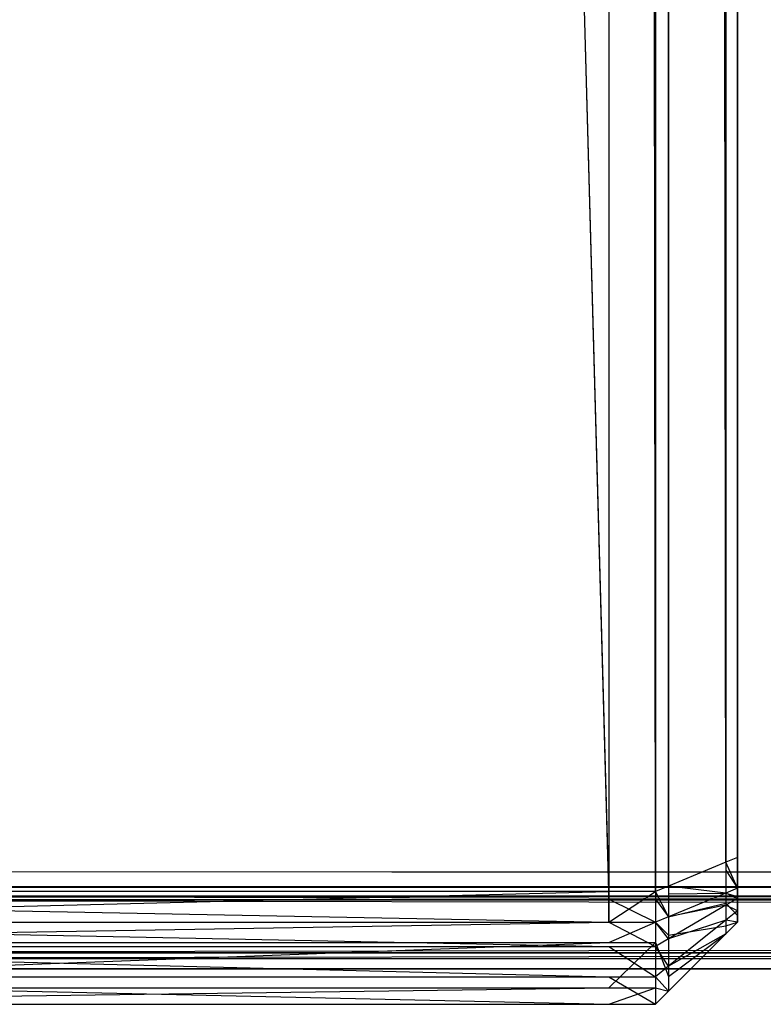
# Model space of a CAD drawing. Extents: x 0 to 0.418, y -0.27 to 0.
# Tile 8 of 129: x 0.00453 to 0.00906, y -0.27 to -0.26401. Entities that reach past the tile are written whole.
import ezdxf

# ---------------------------------------------------------------- set-up
doc = ezdxf.new("R2010")
doc.units = 0
for name, color, linetype in [('L18_KORPUS1_3___REPLACEMTFOREMP', 7, 'CONTINUOUS'), ('L20_KORPUS1_1___REPLACEMTFOREMP', 7, 'CONTINUOUS'), ('L21_KORPUS1_0___REPLACEMTFOREMP', 7, 'CONTINUOUS')]:
    doc.layers.add(name, color=color, linetype=linetype)

msp = doc.modelspace()

# ---------------------------------------------------------------- linework, layer by layer
at = {"layer": 'L18_KORPUS1_3___REPLACEMTFOREMP', "color": 8}
for points, invisible_edges in [([(0.008115, -0.269359, 1.508875), (0.000746, -0.00224, 1.508875), (0.000746, -0.269359, 1.508875), (0.008115, -0.269359, 1.508875)], 13), ([(0.000746, -0.00224, 1.508875), (0.008115, -0.269359, 1.508875), (0.008115, -0.005843, 1.508875), (0.000746, -0.00224, 1.508875)], 14), ([(0.000746, -0.002294, 0.006372), (0.008115, -0.269312, 0.006372), (0.000746, -0.269312, 0.006372), (0.000746, -0.002294, 0.006372)], 13), ([(0.008115, -0.269312, 0.006372), (0.000746, -0.002294, 0.006372), (0.008115, -0.005897, 0.006372), (0.008115, -0.269312, 0.006372)], 14), ([(0.008399, -0.269359, 1.508875), (0.008115, -0.005843, 1.508875), (0.008115, -0.269359, 1.508875), (0.008399, -0.269359, 1.508875)], 13), ([(0.008115, -0.005843, 1.508875), (0.008399, -0.269359, 1.508875), (0.008399, -0.005843, 1.508875), (0.008115, -0.005843, 1.508875)], 14), ([(0.008479, -0.269326, 1.508795), (0.008399, -0.005843, 1.508875), (0.008399, -0.269359, 1.508875), (0.008479, -0.269326, 1.508795)], 13), ([(0.008399, -0.005843, 1.508875), (0.008479, -0.269326, 1.508795), (0.008479, -0.005876, 1.508795), (0.008399, -0.005843, 1.508875)], 14), ([(0.008115, -0.005897, 0.006372), (0.008399, -0.269312, 0.006372), (0.008115, -0.269312, 0.006372), (0.008115, -0.005897, 0.006372)], 13), ([(0.008399, -0.269312, 0.006372), (0.008115, -0.005897, 0.006372), (0.008399, -0.005897, 0.006372), (0.008399, -0.269312, 0.006372)], 14), ([(0.008399, -0.005897, 0.006372), (0.008479, -0.269279, 0.006452), (0.008399, -0.269312, 0.006372), (0.008399, -0.005897, 0.006372)], 13), ([(0.008479, -0.269279, 0.006452), (0.008399, -0.005897, 0.006372), (0.008479, -0.00593, 0.006452), (0.008479, -0.269279, 0.006452)], 14), ([(0.008828, -0.269182, 1.508446), (0.008479, -0.005876, 1.508795), (0.008479, -0.269326, 1.508795), (0.008828, -0.269182, 1.508446)], 13), ([(0.008479, -0.005876, 1.508795), (0.008828, -0.269182, 1.508446), (0.008828, -0.00602, 1.508446), (0.008479, -0.005876, 1.508795)], 14), ([(0.008479, -0.00593, 0.006452), (0.008828, -0.269134, 0.006801), (0.008479, -0.269279, 0.006452), (0.008479, -0.00593, 0.006452)], 13), ([(0.008828, -0.269134, 0.006801), (0.008479, -0.00593, 0.006452), (0.008828, -0.006074, 0.006801), (0.008828, -0.269134, 0.006801)], 14), ([(0.008899, -0.269153, 1.508375), (0.008828, -0.00602, 1.508446), (0.008828, -0.269182, 1.508446), (0.008899, -0.269153, 1.508375)], 13), ([(0.008828, -0.00602, 1.508446), (0.008899, -0.269153, 1.508375), (0.008899, -0.006049, 1.508375), (0.008828, -0.00602, 1.508446)], 14), ([(0.008899, -0.006049, 1.508156), (0.008899, -0.269153, 1.508375), (0.008899, -0.269153, 1.508156), (0.008899, -0.006049, 1.508156)], 13), ([(0.008899, -0.269153, 1.508375), (0.008899, -0.006049, 1.508156), (0.008899, -0.006049, 1.508375), (0.008899, -0.269153, 1.508375)], 14), ([(0.008899, -0.269153, 1.508156), (0.008899, -0.269105, 0.007091), (0.008899, -0.006049, 1.508156), (0.008899, -0.269153, 1.508156)], 13), ([(0.008899, -0.006049, 1.508156), (0.008899, -0.269105, 0.007091), (0.008899, -0.006104, 0.007091), (0.008899, -0.006049, 1.508156)], 10), ([(0.008828, -0.006074, 0.006801), (0.008899, -0.269105, 0.006872), (0.008828, -0.269134, 0.006801), (0.008828, -0.006074, 0.006801)], 13), ([(0.008899, -0.269105, 0.006872), (0.008828, -0.006074, 0.006801), (0.008899, -0.006104, 0.006872), (0.008899, -0.269105, 0.006872)], 14), ([(0.008899, -0.006104, 0.006872), (0.008899, -0.269105, 0.007091), (0.008899, -0.269105, 0.006872), (0.008899, -0.006104, 0.006872)], 13), ([(0.008899, -0.269105, 0.007091), (0.008899, -0.006104, 0.006872), (0.008899, -0.006104, 0.007091), (0.008899, -0.269105, 0.007091)], 14), ([(0.008899, -0.269292, 0.006872), (0.008828, -0.269134, 0.006801), (0.008899, -0.269105, 0.006872), (0.008899, -0.269292, 0.006872)], 14), ([(0.008899, -0.269105, 0.006872), (0.008899, -0.269202, 0.007091), (0.008899, -0.269292, 0.006872), (0.008899, -0.269105, 0.006872)], 13), ([(0.008899, -0.269202, 0.007091), (0.008899, -0.269105, 0.006872), (0.008899, -0.269105, 0.007091), (0.008899, -0.269202, 0.007091)], 14), ([(0.008899, -0.269202, 1.508156), (0.008899, -0.269202, 0.007091), (0.008899, -0.269105, 0.007091), (0.008899, -0.269202, 1.508156)], 13), ([(0.008899, -0.269202, 1.508156), (0.008899, -0.269105, 0.007091), (0.008899, -0.269153, 1.508156), (0.008899, -0.269202, 1.508156)], 10), ([(0.008828, -0.269322, 0.006801), (0.008479, -0.269279, 0.006452), (0.008828, -0.269134, 0.006801), (0.008828, -0.269322, 0.006801)], 14), ([(0.008828, -0.269134, 0.006801), (0.008899, -0.269292, 0.006872), (0.008828, -0.269322, 0.006801), (0.008828, -0.269134, 0.006801)], 13), ([(0.008828, -0.269182, 1.508446), (0.008899, -0.269292, 1.508375), (0.008899, -0.269153, 1.508375), (0.008828, -0.269182, 1.508446)], 14), ([(0.008899, -0.269202, 1.508156), (0.008899, -0.269153, 1.508375), (0.008899, -0.269292, 1.508375), (0.008899, -0.269202, 1.508156)], 13), ([(0.008899, -0.269153, 1.508375), (0.008899, -0.269202, 1.508156), (0.008899, -0.269153, 1.508156), (0.008899, -0.269153, 1.508375)], 14), ([(0.008479, -0.269326, 1.508795), (0.008828, -0.269322, 1.508446), (0.008828, -0.269182, 1.508446), (0.008479, -0.269326, 1.508795)], 14), ([(0.008899, -0.269292, 1.508375), (0.008828, -0.269182, 1.508446), (0.008828, -0.269322, 1.508446), (0.008899, -0.269292, 1.508375)], 13), ([(0.008899, -0.269292, 1.508375), (0.008899, -0.269221, 1.508137), (0.008899, -0.269202, 1.508156), (0.008899, -0.269292, 1.508375)], 14), ([(0.008899, -0.269225, 0.007115), (0.008899, -0.269292, 0.006872), (0.008899, -0.269202, 0.007091), (0.008899, -0.269225, 0.007115)], 14), ([(0.008899, -0.269221, 1.508137), (0.008899, -0.269225, 0.007115), (0.008899, -0.269202, 0.007091), (0.008899, -0.269221, 1.508137)], 13), ([(0.008899, -0.269221, 1.508137), (0.008899, -0.269202, 0.007091), (0.008899, -0.269202, 1.508156), (0.008899, -0.269221, 1.508137)], 10), ([(0.008899, -0.269221, 1.508137), (0.008899, -0.269292, 1.508375), (0.008899, -0.269343, 1.508324), (0.008899, -0.269221, 1.508137)], 13), ([(0.008899, -0.269343, 1.508324), (0.008899, -0.269265, 1.508093), (0.008899, -0.269221, 1.508137), (0.008899, -0.269343, 1.508324)], 14), ([(0.008899, -0.269265, 1.508093), (0.008899, -0.269254, 0.007144), (0.008899, -0.269221, 1.508137), (0.008899, -0.269265, 1.508093)], 13), ([(0.008899, -0.269221, 1.508137), (0.008899, -0.269254, 0.007144), (0.008899, -0.269225, 0.007115), (0.008899, -0.269221, 1.508137)], 10), ([(0.008899, -0.269254, 0.007144), (0.008899, -0.269354, 0.006934), (0.008899, -0.269225, 0.007115), (0.008899, -0.269254, 0.007144)], 14), ([(0.008899, -0.269292, 0.006872), (0.008899, -0.269225, 0.007115), (0.008899, -0.269354, 0.006934), (0.008899, -0.269292, 0.006872)], 13), ([(0.008479, -0.269466, 0.006452), (0.008399, -0.269312, 0.006372), (0.008479, -0.269279, 0.006452), (0.008479, -0.269466, 0.006452)], 14), ([(0.008479, -0.269279, 0.006452), (0.008828, -0.269322, 0.006801), (0.008479, -0.269466, 0.006452), (0.008479, -0.269279, 0.006452)], 13), ([(0.008899, -0.269281, 0.00717), (0.008899, -0.26943, 0.00701), (0.008899, -0.269254, 0.007144), (0.008899, -0.269281, 0.00717)], 14), ([(0.008899, -0.269354, 0.006934), (0.008899, -0.269254, 0.007144), (0.008899, -0.26943, 0.00701), (0.008899, -0.269354, 0.006934)], 13), ([(0.008899, -0.269254, 0.007144), (0.008899, -0.269281, 0.007314), (0.008899, -0.269281, 0.00717), (0.008899, -0.269254, 0.007144)], 13), ([(0.008899, -0.269281, 0.007314), (0.008899, -0.269254, 0.007144), (0.008899, -0.269281, 1.507949), (0.008899, -0.269281, 0.007314)], 10), ([(0.008899, -0.269281, 1.507949), (0.008899, -0.269254, 0.007144), (0.008899, -0.269281, 1.508077), (0.008899, -0.269281, 1.507949)], 13), ([(0.008899, -0.269281, 1.508077), (0.008899, -0.269254, 0.007144), (0.008899, -0.269265, 1.508093), (0.008899, -0.269281, 1.508077)], 10), ([(0.008899, -0.269265, 1.508093), (0.008899, -0.269343, 1.508324), (0.008899, -0.269458, 1.508209), (0.008899, -0.269265, 1.508093)], 13), ([(0.008899, -0.269458, 1.508209), (0.008899, -0.269281, 1.508077), (0.008899, -0.269265, 1.508093), (0.008899, -0.269458, 1.508209)], 14), ([(0.008899, -0.26943, 0.00701), (0.008899, -0.269281, 0.00717), (0.008899, -0.269499, 0.007079), (0.008899, -0.26943, 0.00701)], 13), ([(0.008899, -0.269281, 1.507949), (0.008899, -0.269499, 1.508168), (0.008899, -0.269499, 1.507949), (0.008899, -0.269281, 1.507949)], 13), ([(0.008899, -0.269499, 1.508168), (0.008899, -0.269281, 1.507949), (0.008899, -0.269281, 1.508077), (0.008899, -0.269499, 1.508168)], 14), ([(0.008899, -0.269281, 0.00717), (0.008899, -0.269499, 0.007314), (0.008899, -0.269499, 0.007079), (0.008899, -0.269281, 0.00717)], 13), ([(0.008899, -0.269499, 0.007314), (0.008899, -0.269281, 0.00717), (0.008899, -0.269281, 0.007314), (0.008899, -0.269499, 0.007314)], 14), ([(0.008899, -0.269281, 1.508077), (0.008899, -0.269458, 1.508209), (0.008899, -0.269499, 1.508168), (0.008899, -0.269281, 1.508077)], 13), ([(0.008899, -0.269281, 0.007314), (0.008899, -0.269499, 1.507949), (0.008899, -0.269499, 0.007314), (0.008899, -0.269281, 0.007314)], 13), ([(0.008899, -0.269499, 1.507949), (0.008899, -0.269281, 0.007314), (0.008899, -0.269281, 1.507949), (0.008899, -0.269499, 1.507949)], 14), ([(0.008115, -0.269312, 0.006372), (0.000746, -0.269499, 0.006372), (0.000746, -0.269312, 0.006372), (0.008115, -0.269312, 0.006372)], 13), ([(0.000746, -0.269499, 0.006372), (0.008115, -0.269312, 0.006372), (0.008115, -0.269499, 0.006372), (0.000746, -0.269499, 0.006372)], 14), ([(0.008399, -0.269312, 0.006372), (0.008115, -0.269499, 0.006372), (0.008115, -0.269312, 0.006372), (0.008399, -0.269312, 0.006372)], 13), ([(0.008115, -0.269499, 0.006372), (0.008399, -0.269312, 0.006372), (0.008399, -0.269499, 0.006372), (0.008115, -0.269499, 0.006372)], 14), ([(0.008399, -0.269312, 0.006372), (0.008479, -0.269466, 0.006452), (0.008399, -0.269499, 0.006372), (0.008399, -0.269312, 0.006372)], 13), ([(0.008399, -0.269359, 1.508875), (0.008479, -0.269466, 1.508795), (0.008479, -0.269326, 1.508795), (0.008399, -0.269359, 1.508875)], 14), ([(0.008479, -0.269466, 1.508795), (0.008828, -0.269383, 1.508385), (0.008828, -0.269322, 1.508446), (0.008479, -0.269466, 1.508795)], 14), ([(0.008828, -0.269396, 0.006875), (0.008479, -0.269466, 0.006452), (0.008828, -0.269322, 0.006801), (0.008828, -0.269396, 0.006875)], 14), ([(0.008828, -0.269322, 1.508446), (0.008479, -0.269326, 1.508795), (0.008479, -0.269466, 1.508795), (0.008828, -0.269322, 1.508446)], 13), ([(0.008828, -0.269322, 1.508446), (0.008899, -0.269343, 1.508324), (0.008899, -0.269292, 1.508375), (0.008828, -0.269322, 1.508446)], 14), ([(0.008899, -0.269354, 0.006934), (0.008828, -0.269322, 0.006801), (0.008899, -0.269292, 0.006872), (0.008899, -0.269354, 0.006934)], 14), ([(0.008899, -0.269343, 1.508324), (0.008828, -0.269322, 1.508446), (0.008828, -0.269383, 1.508385), (0.008899, -0.269343, 1.508324)], 13), ([(0.008828, -0.269322, 0.006801), (0.008899, -0.269354, 0.006934), (0.008828, -0.269396, 0.006875), (0.008828, -0.269322, 0.006801)], 13), ([(0.008828, -0.269383, 1.508385), (0.008899, -0.269458, 1.508209), (0.008899, -0.269343, 1.508324), (0.008828, -0.269383, 1.508385)], 14), ([(0.008115, -0.269499, 1.508875), (0.000746, -0.269359, 1.508875), (0.000746, -0.269499, 1.508875), (0.008115, -0.269499, 1.508875)], 13), ([(0.000746, -0.269359, 1.508875), (0.008115, -0.269499, 1.508875), (0.008115, -0.269359, 1.508875), (0.000746, -0.269359, 1.508875)], 14), ([(0.008399, -0.269499, 1.508875), (0.008115, -0.269359, 1.508875), (0.008115, -0.269499, 1.508875), (0.008399, -0.269499, 1.508875)], 13), ([(0.008115, -0.269359, 1.508875), (0.008399, -0.269499, 1.508875), (0.008399, -0.269359, 1.508875), (0.008115, -0.269359, 1.508875)], 14), ([(0.008479, -0.269466, 1.508795), (0.008399, -0.269359, 1.508875), (0.008399, -0.269499, 1.508875), (0.008479, -0.269466, 1.508795)], 13), ([(0.008828, -0.269383, 1.508385), (0.008479, -0.269466, 1.508795), (0.008479, -0.269578, 1.508683), (0.008828, -0.269383, 1.508385)], 13), ([(0.008479, -0.269578, 1.508683), (0.008828, -0.269521, 1.508247), (0.008828, -0.269383, 1.508385), (0.008479, -0.269578, 1.508683)], 14), ([(0.008828, -0.269487, 0.006966), (0.008479, -0.2696, 0.006586), (0.008828, -0.269396, 0.006875), (0.008828, -0.269487, 0.006966)], 14), ([(0.008479, -0.269466, 0.006452), (0.008828, -0.269396, 0.006875), (0.008479, -0.2696, 0.006586), (0.008479, -0.269466, 0.006452)], 13), ([(0.008899, -0.26943, 0.00701), (0.008828, -0.269396, 0.006875), (0.008899, -0.269354, 0.006934), (0.008899, -0.26943, 0.00701)], 14), ([(0.008899, -0.269458, 1.508209), (0.008828, -0.269383, 1.508385), (0.008828, -0.269521, 1.508247), (0.008899, -0.269458, 1.508209)], 13), ([(0.008828, -0.269396, 0.006875), (0.008899, -0.26943, 0.00701), (0.008828, -0.269487, 0.006966), (0.008828, -0.269396, 0.006875)], 13), ([(0.008399, -0.269499, 1.508875), (0.008479, -0.269578, 1.508683), (0.008479, -0.269466, 1.508795), (0.008399, -0.269499, 1.508875)], 14), ([(0.008479, -0.2696, 0.006586), (0.008399, -0.269499, 0.006372), (0.008479, -0.269466, 0.006452), (0.008479, -0.2696, 0.006586)], 14), ([(0.008899, -0.269499, 0.007079), (0.008828, -0.269487, 0.006966), (0.008899, -0.26943, 0.00701), (0.008899, -0.269499, 0.007079)], 14), ([(0.008828, -0.269521, 1.508247), (0.008899, -0.269499, 1.508168), (0.008899, -0.269458, 1.508209), (0.008828, -0.269521, 1.508247)], 14), ([(0.008115, -0.269499, 1.508875), (0.000746, -0.269623, 1.508752), (0.008115, -0.269623, 1.508752), (0.008115, -0.269499, 1.508875)], 13), ([(0.000746, -0.269623, 1.508752), (0.008115, -0.269499, 1.508875), (0.000746, -0.269499, 1.508875), (0.000746, -0.269623, 1.508752)], 14), ([(0.008115, -0.269647, 0.00652), (0.000746, -0.269499, 0.006372), (0.008115, -0.269499, 0.006372), (0.008115, -0.269647, 0.00652)], 13), ([(0.000746, -0.269499, 0.006372), (0.008115, -0.269647, 0.00652), (0.000746, -0.269647, 0.00652), (0.000746, -0.269499, 0.006372)], 14), ([(0.008399, -0.269499, 1.508875), (0.008115, -0.269623, 1.508752), (0.008399, -0.269623, 1.508752), (0.008399, -0.269499, 1.508875)], 13), ([(0.008115, -0.269623, 1.508752), (0.008399, -0.269499, 1.508875), (0.008115, -0.269499, 1.508875), (0.008115, -0.269623, 1.508752)], 14), ([(0.008399, -0.269647, 0.00652), (0.008115, -0.269499, 0.006372), (0.008399, -0.269499, 0.006372), (0.008399, -0.269647, 0.00652)], 13), ([(0.008115, -0.269499, 0.006372), (0.008399, -0.269647, 0.00652), (0.008115, -0.269647, 0.00652), (0.008115, -0.269499, 0.006372)], 14), ([(0.008479, -0.269578, 1.508683), (0.008399, -0.269499, 1.508875), (0.008399, -0.269623, 1.508752), (0.008479, -0.269578, 1.508683)], 13), ([(0.008399, -0.269499, 0.006372), (0.008479, -0.2696, 0.006586), (0.008399, -0.269647, 0.00652), (0.008399, -0.269499, 0.006372)], 13), ([(0.008828, -0.269571, 0.00705), (0.008479, -0.269767, 0.006753), (0.008828, -0.269487, 0.006966), (0.008828, -0.269571, 0.00705)], 14), ([(0.008479, -0.2696, 0.006586), (0.008828, -0.269487, 0.006966), (0.008479, -0.269767, 0.006753), (0.008479, -0.2696, 0.006586)], 13), ([(0.008828, -0.269521, 1.508247), (0.008479, -0.269578, 1.508683), (0.008479, -0.269829, 1.508432), (0.008828, -0.269521, 1.508247)], 13), ([(0.008479, -0.269829, 1.508432), (0.008828, -0.269571, 1.508197), (0.008828, -0.269521, 1.508247), (0.008479, -0.269829, 1.508432)], 14), ([(0.008828, -0.269487, 0.006966), (0.008899, -0.269499, 0.007079), (0.008828, -0.269571, 0.00705), (0.008828, -0.269487, 0.006966)], 13), ([(0.008899, -0.269499, 1.508168), (0.008828, -0.269571, 1.507978), (0.008899, -0.269499, 1.507949), (0.008899, -0.269499, 1.508168)], 13), ([(0.008828, -0.269571, 1.507978), (0.008899, -0.269499, 1.508168), (0.008828, -0.269571, 1.508197), (0.008828, -0.269571, 1.507978)], 14), ([(0.008899, -0.269499, 0.007079), (0.008828, -0.269571, 0.007285), (0.008828, -0.269571, 0.00705), (0.008899, -0.269499, 0.007079)], 13), ([(0.008828, -0.269571, 0.007285), (0.008899, -0.269499, 0.007079), (0.008899, -0.269499, 0.007314), (0.008828, -0.269571, 0.007285)], 14), ([(0.008899, -0.269499, 1.508168), (0.008828, -0.269521, 1.508247), (0.008828, -0.269571, 1.508197), (0.008899, -0.269499, 1.508168)], 13), ([(0.008899, -0.269499, 0.007314), (0.008828, -0.269571, 1.507978), (0.008828, -0.269571, 0.007285), (0.008899, -0.269499, 0.007314)], 13), ([(0.008828, -0.269571, 1.507978), (0.008899, -0.269499, 0.007314), (0.008899, -0.269499, 1.507949), (0.008828, -0.269571, 1.507978)], 14), ([(0.008399, -0.269623, 1.508752), (0.008479, -0.269829, 1.508432), (0.008479, -0.269578, 1.508683), (0.008399, -0.269623, 1.508752)], 14), ([(0.008479, -0.269767, 0.006753), (0.008828, -0.269571, 0.00705), (0.008479, -0.269919, 0.006905), (0.008479, -0.269767, 0.006753)], 13), ([(0.008828, -0.269571, 0.007285), (0.008479, -0.269919, 1.508123), (0.008479, -0.269919, 0.00714), (0.008828, -0.269571, 0.007285)], 13), ([(0.008479, -0.269919, 1.508123), (0.008828, -0.269571, 0.007285), (0.008828, -0.269571, 1.507978), (0.008479, -0.269919, 1.508123)], 14), ([(0.008828, -0.269571, 1.508197), (0.008479, -0.269829, 1.508432), (0.008479, -0.269919, 1.508342), (0.008828, -0.269571, 1.508197)], 13), ([(0.008828, -0.269571, 0.00705), (0.008479, -0.269919, 0.00714), (0.008479, -0.269919, 0.006905), (0.008828, -0.269571, 0.00705)], 13), ([(0.008479, -0.269919, 0.00714), (0.008828, -0.269571, 0.00705), (0.008828, -0.269571, 0.007285), (0.008479, -0.269919, 0.00714)], 14), ([(0.008828, -0.269571, 1.508197), (0.008479, -0.269919, 1.508123), (0.008828, -0.269571, 1.507978), (0.008828, -0.269571, 1.508197)], 13), ([(0.008479, -0.269919, 1.508123), (0.008828, -0.269571, 1.508197), (0.008479, -0.269919, 1.508342), (0.008479, -0.269919, 1.508123)], 14), ([(0.008115, -0.269623, 1.508752), (0.000746, -0.269899, 1.508475), (0.008115, -0.269899, 1.508475), (0.008115, -0.269623, 1.508752)], 13), ([(0.000746, -0.269899, 1.508475), (0.008115, -0.269623, 1.508752), (0.000746, -0.269623, 1.508752), (0.000746, -0.269899, 1.508475)], 14), ([(0.008115, -0.269831, 0.006704), (0.000746, -0.269647, 0.00652), (0.008115, -0.269647, 0.00652), (0.008115, -0.269831, 0.006704)], 13), ([(0.000746, -0.269647, 0.00652), (0.008115, -0.269831, 0.006704), (0.000746, -0.269831, 0.006704), (0.000746, -0.269647, 0.00652)], 14), ([(0.008399, -0.269623, 1.508752), (0.008115, -0.269899, 1.508475), (0.008399, -0.269899, 1.508475), (0.008399, -0.269623, 1.508752)], 13), ([(0.008115, -0.269899, 1.508475), (0.008399, -0.269623, 1.508752), (0.008115, -0.269623, 1.508752), (0.008115, -0.269899, 1.508475)], 14), ([(0.008399, -0.269831, 0.006704), (0.008115, -0.269647, 0.00652), (0.008399, -0.269647, 0.00652), (0.008399, -0.269831, 0.006704)], 13), ([(0.008115, -0.269647, 0.00652), (0.008399, -0.269831, 0.006704), (0.008115, -0.269831, 0.006704), (0.008115, -0.269647, 0.00652)], 14), ([(0.008479, -0.269767, 0.006753), (0.008399, -0.269647, 0.00652), (0.008479, -0.2696, 0.006586), (0.008479, -0.269767, 0.006753)], 14), ([(0.008479, -0.269829, 1.508432), (0.008399, -0.269623, 1.508752), (0.008399, -0.269899, 1.508475), (0.008479, -0.269829, 1.508432)], 13), ([(0.008399, -0.269647, 0.00652), (0.008479, -0.269767, 0.006753), (0.008399, -0.269831, 0.006704), (0.008399, -0.269647, 0.00652)], 13), ([(0.008479, -0.269919, 0.006905), (0.008399, -0.269831, 0.006704), (0.008479, -0.269767, 0.006753), (0.008479, -0.269919, 0.006905)], 14), ([(0.008115, -0.269999, 0.006872), (0.000746, -0.269831, 0.006704), (0.008115, -0.269831, 0.006704), (0.008115, -0.269999, 0.006872)], 13), ([(0.000746, -0.269831, 0.006704), (0.008115, -0.269999, 0.006872), (0.000746, -0.269999, 0.006872), (0.000746, -0.269831, 0.006704)], 14), ([(0.008399, -0.269999, 0.006872), (0.008115, -0.269831, 0.006704), (0.008399, -0.269831, 0.006704), (0.008399, -0.269999, 0.006872)], 13), ([(0.008115, -0.269831, 0.006704), (0.008399, -0.269999, 0.006872), (0.008115, -0.269999, 0.006872), (0.008115, -0.269831, 0.006704)], 14), ([(0.008399, -0.269899, 1.508475), (0.008479, -0.269919, 1.508342), (0.008479, -0.269829, 1.508432), (0.008399, -0.269899, 1.508475)], 14), ([(0.008399, -0.269831, 0.006704), (0.008479, -0.269919, 0.006905), (0.008399, -0.269999, 0.006872), (0.008399, -0.269831, 0.006704)], 13), ([(0.008115, -0.269899, 1.508475), (0.000746, -0.269999, 1.508375), (0.008115, -0.269999, 1.508375), (0.008115, -0.269899, 1.508475)], 13), ([(0.000746, -0.269999, 1.508375), (0.008115, -0.269899, 1.508475), (0.000746, -0.269899, 1.508475), (0.000746, -0.269999, 1.508375)], 14), ([(0.008399, -0.269899, 1.508475), (0.008115, -0.269999, 1.508375), (0.008399, -0.269999, 1.508375), (0.008399, -0.269899, 1.508475)], 13), ([(0.008115, -0.269999, 1.508375), (0.008399, -0.269899, 1.508475), (0.008115, -0.269899, 1.508475), (0.008115, -0.269999, 1.508375)], 14), ([(0.008479, -0.269919, 1.508342), (0.008399, -0.269899, 1.508475), (0.008399, -0.269999, 1.508375), (0.008479, -0.269919, 1.508342)], 13), ([(0.008479, -0.269919, 1.508342), (0.008399, -0.269999, 1.508156), (0.008479, -0.269919, 1.508123), (0.008479, -0.269919, 1.508342)], 13), ([(0.008399, -0.269999, 1.508156), (0.008479, -0.269919, 1.508342), (0.008399, -0.269999, 1.508375), (0.008399, -0.269999, 1.508156)], 14), ([(0.008479, -0.269919, 0.006905), (0.008399, -0.269999, 0.007107), (0.008399, -0.269999, 0.006872), (0.008479, -0.269919, 0.006905)], 13), ([(0.008399, -0.269999, 0.007107), (0.008479, -0.269919, 0.006905), (0.008479, -0.269919, 0.00714), (0.008399, -0.269999, 0.007107)], 14), ([(0.008479, -0.269919, 0.00714), (0.008399, -0.269999, 1.508156), (0.008399, -0.269999, 0.007107), (0.008479, -0.269919, 0.00714)], 13), ([(0.008399, -0.269999, 1.508156), (0.008479, -0.269919, 0.00714), (0.008479, -0.269919, 1.508123), (0.008399, -0.269999, 1.508156)], 14), ([(0.008115, -0.269999, 0.007107), (0.000746, -0.269999, 0.006872), (0.008115, -0.269999, 0.006872), (0.008115, -0.269999, 0.007107)], 13), ([(0.000746, -0.269999, 0.006872), (0.008115, -0.269999, 0.007107), (0.000746, -0.269999, 0.007107), (0.000746, -0.269999, 0.006872)], 14), ([(0.008115, -0.269999, 1.508156), (0.000746, -0.269999, 0.007107), (0.008115, -0.269999, 0.007107), (0.008115, -0.269999, 1.508156)], 13), ([(0.000746, -0.269999, 0.007107), (0.008115, -0.269999, 1.508156), (0.000746, -0.269999, 1.508156), (0.000746, -0.269999, 0.007107)], 14), ([(0.008115, -0.269999, 1.508375), (0.000746, -0.269999, 1.508156), (0.008115, -0.269999, 1.508156), (0.008115, -0.269999, 1.508375)], 13), ([(0.000746, -0.269999, 1.508156), (0.008115, -0.269999, 1.508375), (0.000746, -0.269999, 1.508375), (0.000746, -0.269999, 1.508156)], 14), ([(0.008399, -0.269999, 0.007107), (0.008115, -0.269999, 0.006872), (0.008399, -0.269999, 0.006872), (0.008399, -0.269999, 0.007107)], 13), ([(0.008115, -0.269999, 0.006872), (0.008399, -0.269999, 0.007107), (0.008115, -0.269999, 0.007107), (0.008115, -0.269999, 0.006872)], 14), ([(0.008399, -0.269999, 1.508156), (0.008115, -0.269999, 0.007107), (0.008399, -0.269999, 0.007107), (0.008399, -0.269999, 1.508156)], 13), ([(0.008115, -0.269999, 0.007107), (0.008399, -0.269999, 1.508156), (0.008115, -0.269999, 1.508156), (0.008115, -0.269999, 0.007107)], 14), ([(0.008399, -0.269999, 1.508375), (0.008115, -0.269999, 1.508156), (0.008399, -0.269999, 1.508156), (0.008399, -0.269999, 1.508375)], 13), ([(0.008115, -0.269999, 1.508156), (0.008399, -0.269999, 1.508375), (0.008115, -0.269999, 1.508375), (0.008115, -0.269999, 1.508156)], 14)]:
    msp.add_3dface(points, dxfattribs=dict(at, invisible_edges=invisible_edges))
at = {"layer": 'L20_KORPUS1_1___REPLACEMTFOREMP', "color": 8}
for points, invisible_edges in [([(0.000908, -0.26919), (0.000912, -0.000594), (0.209002, -0.26919), (0.000908, -0.26919)], 15), ([(0.000912, -0.000595, 0.007694), (0.000908, -0.269188, 0.007694), (0.209002, -0.269188, 0.007694), (0.000912, -0.000595, 0.007694)], 15), ([(0.209002, -0.26919), (0.000912, -0.000594), (0.209002, -0.000594), (0.209002, -0.26919)], 10), ([(0.000912, -0.000595, 0.007694), (0.209002, -0.269188, 0.007694), (0.209002, -0.000595, 0.007694), (0.000912, -0.000595, 0.007694)], 15), ([(0.209002, -0.269284, 0.007694), (0.000908, -0.269188, 0.007694), (0.000908, -0.269284, 0.007694), (0.209002, -0.269284, 0.007694)], 13), ([(0.000908, -0.269188, 0.007694), (0.209002, -0.269284, 0.007694), (0.209002, -0.269188, 0.007694), (0.000908, -0.269188, 0.007694)], 14), ([(0.209002, -0.26919), (0.000908, -0.269284), (0.000908, -0.26919), (0.209002, -0.26919)], 13), ([(0.000908, -0.269284), (0.209002, -0.26919), (0.209002, -0.269284), (0.000908, -0.269284)], 14), ([(0.209002, -0.269284), (0.000876, -0.269363, 0.00008), (0.000908, -0.269284), (0.209002, -0.269284)], 13), ([(0.000876, -0.269363, 0.00008), (0.209002, -0.269284), (0.209002, -0.269363, 0.00008), (0.000876, -0.269363, 0.00008)], 14), ([(0.209002, -0.269284, 0.007694), (0.000885, -0.26934, 0.007637), (0.209002, -0.26934, 0.007637), (0.209002, -0.269284, 0.007694)], 13), ([(0.000885, -0.26934, 0.007637), (0.209002, -0.269284, 0.007694), (0.000908, -0.269284, 0.007694), (0.000885, -0.26934, 0.007637)], 14), ([(0.209002, -0.26934, 0.007637), (0.000743, -0.269684, 0.007293), (0.209002, -0.269684, 0.007293), (0.209002, -0.26934, 0.007637)], 13), ([(0.000743, -0.269684, 0.007293), (0.209002, -0.26934, 0.007637), (0.000885, -0.26934, 0.007637), (0.000743, -0.269684, 0.007293)], 14), ([(0.000876, -0.269363, 0.00008), (0.209002, -0.26972, 0.000436), (0.000728, -0.26972, 0.000436), (0.000876, -0.269363, 0.00008)], 14), ([(0.209002, -0.26972, 0.000436), (0.000876, -0.269363, 0.00008), (0.209002, -0.269363, 0.00008), (0.209002, -0.26972, 0.000436)], 13), ([(0.209002, -0.269783, 0.007194), (0.000743, -0.269684, 0.007293), (0.000702, -0.269783, 0.007194), (0.209002, -0.269783, 0.007194)], 13), ([(0.000743, -0.269684, 0.007293), (0.209002, -0.269783, 0.007194), (0.209002, -0.269684, 0.007293), (0.000743, -0.269684, 0.007293)], 14), ([(0.209002, -0.26972, 0.000436), (0.000702, -0.269783, 0.0005), (0.000728, -0.26972, 0.000436), (0.209002, -0.26972, 0.000436)], 13), ([(0.000702, -0.269783, 0.0005), (0.209002, -0.26972, 0.000436), (0.209002, -0.269783, 0.0005), (0.000702, -0.269783, 0.0005)], 14), ([(0.209002, -0.269783, 0.0005), (0.000702, -0.269783, 0.000566), (0.000702, -0.269783, 0.0005), (0.209002, -0.269783, 0.0005)], 13), ([(0.000702, -0.269783, 0.000566), (0.209002, -0.269783, 0.0005), (0.209002, -0.269783, 0.000566), (0.000702, -0.269783, 0.000566)], 14), ([(0.209002, -0.269783, 0.000566), (0.000702, -0.269783, 0.007022), (0.000702, -0.269783, 0.000566), (0.209002, -0.269783, 0.000566)], 13), ([(0.000702, -0.269783, 0.007022), (0.209002, -0.269783, 0.000566), (0.209002, -0.269783, 0.007022), (0.000702, -0.269783, 0.007022)], 14), ([(0.209002, -0.269783, 0.007022), (0.000702, -0.269783, 0.007194), (0.000702, -0.269783, 0.007022), (0.209002, -0.269783, 0.007022)], 13), ([(0.000702, -0.269783, 0.007194), (0.209002, -0.269783, 0.007022), (0.209002, -0.269783, 0.007194), (0.000702, -0.269783, 0.007194)], 14)]:
    msp.add_3dface(points, dxfattribs=dict(at, invisible_edges=invisible_edges))
at = {"layer": 'L21_KORPUS1_0___REPLACEMTFOREMP', "color": 8}
for points, invisible_edges in [([(0.000912, -0.000594, 1.516), (0.000908, -0.26919, 1.516), (0.209002, -0.26919, 1.516), (0.000912, -0.000594, 1.516)], 15), ([(0.000908, -0.269188, 1.508306), (0.000912, -0.000595, 1.508306), (0.209002, -0.269188, 1.508306), (0.000908, -0.269188, 1.508306)], 15), ([(0.000912, -0.000594, 1.516), (0.209002, -0.26919, 1.516), (0.209002, -0.000594, 1.516), (0.000912, -0.000594, 1.516)], 15), ([(0.209002, -0.269188, 1.508306), (0.000912, -0.000595, 1.508306), (0.209002, -0.000595, 1.508306), (0.209002, -0.269188, 1.508306)], 11), ([(0.209002, -0.269188, 1.508306), (0.000908, -0.269284, 1.508306), (0.000908, -0.269188, 1.508306), (0.209002, -0.269188, 1.508306)], 13), ([(0.000908, -0.269284, 1.508306), (0.209002, -0.269188, 1.508306), (0.209002, -0.269284, 1.508306), (0.000908, -0.269284, 1.508306)], 14), ([(0.209002, -0.269284, 1.516), (0.000908, -0.26919, 1.516), (0.000908, -0.269284, 1.516), (0.209002, -0.269284, 1.516)], 13), ([(0.000908, -0.26919, 1.516), (0.209002, -0.269284, 1.516), (0.209002, -0.26919, 1.516), (0.000908, -0.26919, 1.516)], 14), ([(0.209002, -0.269284, 1.516), (0.000876, -0.269363, 1.51592), (0.209002, -0.269363, 1.51592), (0.209002, -0.269284, 1.516)], 13), ([(0.000876, -0.269363, 1.51592), (0.209002, -0.269284, 1.516), (0.000908, -0.269284, 1.516), (0.000876, -0.269363, 1.51592)], 14), ([(0.000908, -0.269284, 1.508306), (0.209002, -0.26934, 1.508363), (0.000885, -0.26934, 1.508363), (0.000908, -0.269284, 1.508306)], 14), ([(0.209002, -0.26934, 1.508363), (0.000908, -0.269284, 1.508306), (0.209002, -0.269284, 1.508306), (0.209002, -0.26934, 1.508363)], 13), ([(0.000885, -0.26934, 1.508363), (0.209002, -0.269684, 1.508707), (0.000743, -0.269684, 1.508707), (0.000885, -0.26934, 1.508363)], 14), ([(0.209002, -0.269684, 1.508707), (0.000885, -0.26934, 1.508363), (0.209002, -0.26934, 1.508363), (0.209002, -0.269684, 1.508707)], 13), ([(0.209002, -0.269363, 1.51592), (0.000728, -0.26972, 1.515564), (0.209002, -0.26972, 1.515564), (0.209002, -0.269363, 1.51592)], 13), ([(0.000728, -0.26972, 1.515564), (0.209002, -0.269363, 1.51592), (0.000876, -0.269363, 1.51592), (0.000728, -0.26972, 1.515564)], 14), ([(0.000743, -0.269684, 1.508707), (0.209002, -0.269783, 1.508806), (0.000702, -0.269783, 1.508806), (0.000743, -0.269684, 1.508707)], 14), ([(0.209002, -0.269783, 1.508806), (0.000743, -0.269684, 1.508707), (0.209002, -0.269684, 1.508707), (0.209002, -0.269783, 1.508806)], 13), ([(0.209002, -0.26972, 1.515564), (0.000702, -0.269783, 1.5155), (0.209002, -0.269783, 1.5155), (0.209002, -0.26972, 1.515564)], 13), ([(0.000702, -0.269783, 1.5155), (0.209002, -0.26972, 1.515564), (0.000728, -0.26972, 1.515564), (0.000702, -0.269783, 1.5155)], 14), ([(0.209002, -0.269783, 1.5155), (0.000702, -0.269783, 1.515434), (0.209002, -0.269783, 1.515434), (0.209002, -0.269783, 1.5155)], 13), ([(0.000702, -0.269783, 1.515434), (0.209002, -0.269783, 1.5155), (0.000702, -0.269783, 1.5155), (0.000702, -0.269783, 1.515434)], 14), ([(0.209002, -0.269783, 1.515434), (0.000702, -0.269783, 1.508978), (0.209002, -0.269783, 1.508978), (0.209002, -0.269783, 1.515434)], 13), ([(0.000702, -0.269783, 1.508978), (0.209002, -0.269783, 1.515434), (0.000702, -0.269783, 1.515434), (0.000702, -0.269783, 1.508978)], 14), ([(0.209002, -0.269783, 1.508978), (0.000702, -0.269783, 1.508806), (0.209002, -0.269783, 1.508806), (0.209002, -0.269783, 1.508978)], 13), ([(0.000702, -0.269783, 1.508806), (0.209002, -0.269783, 1.508978), (0.000702, -0.269783, 1.508978), (0.000702, -0.269783, 1.508806)], 14)]:
    msp.add_3dface(points, dxfattribs=dict(at, invisible_edges=invisible_edges))

doc.saveas('drawing.dxf')
